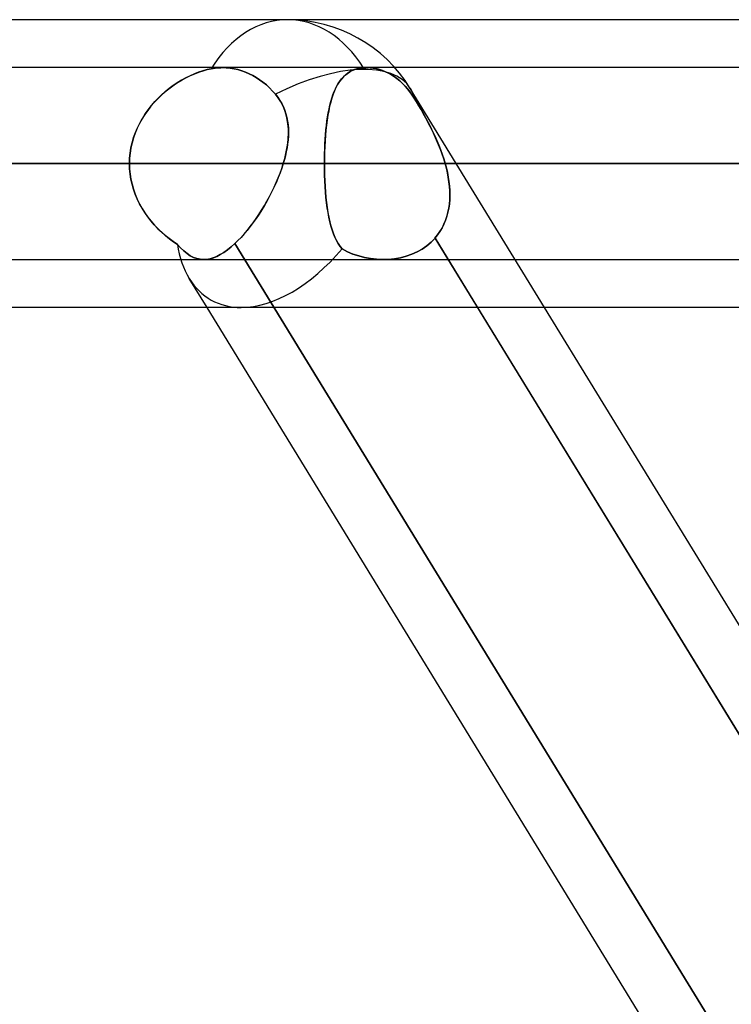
# Model space of a CAD drawing. Header units: millimetres. Extents: x -215 to 215, y -81 to 97.
# Tile 40 of 85: x -62 to -56, y 36 to 44. Entities that reach past the tile are written whole.
import ezdxf

# ---------------------------------------------------------------- set-up
doc = ezdxf.new("R2010")
doc.units = ezdxf.units.MM
doc.layers.add('MAIN-1', color=7, linetype='Continuous')
doc.layers.add('MAIN-2', color=7, linetype='Continuous')

msp = doc.modelspace()

# ---------------------------------------------------------------- linework, layer by layer
at = {"layer": 'MAIN-1'}
for p, q in [((-54.9413, 44), (-105.4075, 44)), ((104.7621, 43.6188), (-104.7621, 43.6188)), ((105.1835, 42.8563), (-105.1835, 42.8563)), ((-104.6521, 42.0938), (104.6521, 42.0938)), ((-55.3107, 41.7125), (-104.7669, 41.7125)), ((-56.2107, 34.8187), (-60.4344, 41.7125)), ((-58.2843, 41.7125), (-54.0606, 34.8187)), ((-53.528, 34.8187), (-57.7517, 41.7125))]:
    msp.add_line(p, q, dxfattribs=at)
at = {"layer": 'MAIN-2'}
for p, q in [((-60.4679, 43.5939), (-60.5017, 43.5826)), ((-60.4991, 43.5835), (-60.4663, 43.5944)), ((-60.4347, 43.6031), (-60.4679, 43.5939)), ((-60.4663, 43.5944), (-60.4338, 43.6033)), ((-60.402, 43.6103), (-60.4347, 43.6031)), ((-60.4338, 43.6033), (-60.402, 43.6103)), ((-60.402, 43.6103), (-60.3865, 43.6129)), ((-60.3865, 43.6129), (-60.402, 43.6103)), ((-60.3712, 43.6151), (-60.3865, 43.6129)), ((-60.3865, 43.6129), (-60.3712, 43.615)), ((-60.3712, 43.615), (-60.3559, 43.6167)), ((-60.3559, 43.6167), (-60.3712, 43.6151)), ((-60.3559, 43.6167), (-60.3409, 43.6178)), ((-60.3409, 43.6178), (-60.3559, 43.6167)), ((-60.3409, 43.6178), (-60.3261, 43.6185)), ((-60.3261, 43.6185), (-60.3409, 43.6178)), ((-60.3261, 43.6185), (-60.3115, 43.6188)), ((-60.3115, 43.6188), (-60.3261, 43.6185)), ((-60.3115, 43.6188), (-60.2818, 43.6178)), ((-60.2818, 43.6178), (-60.3115, 43.6188)), ((-60.2818, 43.6178), (-60.2512, 43.6149)), ((-60.2512, 43.6149), (-60.2818, 43.6178)), ((-60.2512, 43.6149), (-60.2201, 43.61)), ((-60.2201, 43.61), (-60.2512, 43.6149)), ((-60.2201, 43.61), (-60.1889, 43.6031)), ((-60.1889, 43.6031), (-60.2201, 43.61)), ((-60.1889, 43.6031), (-60.1581, 43.594)), ((-60.1581, 43.594), (-60.1889, 43.6031)), ((-60.1581, 43.594), (-60.1281, 43.5831)), ((-60.1281, 43.5831), (-60.1581, 43.594)), ((-59.292, 43.5899), (-59.313, 43.5775)), ((-59.3007, 43.5851), (-59.2814, 43.5951)), ((-59.2692, 43.6002), (-59.292, 43.5899)), ((-59.2814, 43.5951), (-59.2606, 43.6034)), ((-59.2447, 43.6083), (-59.2692, 43.6002)), ((-59.2606, 43.6034), (-59.2384, 43.6099)), ((-59.2183, 43.6142), (-59.2447, 43.6083)), ((-59.2384, 43.6099), (-59.215, 43.6147)), ((-59.1903, 43.6176), (-59.2183, 43.6142)), ((-59.215, 43.6147), (-59.1903, 43.6176)), ((-59.1857, 43.618), (-59.1903, 43.6176)), ((-59.1903, 43.6176), (-59.1857, 43.618)), ((-59.181, 43.6183), (-59.1857, 43.618)), ((-59.1857, 43.618), (-59.181, 43.6183)), ((-59.1764, 43.6185), (-59.181, 43.6183)), ((-59.181, 43.6183), (-59.1764, 43.6185)), ((-59.1718, 43.6186), (-59.1764, 43.6185)), ((-59.1764, 43.6185), (-59.1718, 43.6186)), ((-59.1673, 43.6187), (-59.1718, 43.6186)), ((-59.1718, 43.6186), (-59.1673, 43.6187)), ((-59.1628, 43.6188), (-59.1673, 43.6187)), ((-59.1673, 43.6187), (-59.1628, 43.6188)), ((-59.1389, 43.6179), (-59.1628, 43.6188)), ((-59.1628, 43.6188), (-59.1389, 43.6179)), ((-59.1142, 43.6153), (-59.1389, 43.6179)), ((-59.1389, 43.6179), (-59.1142, 43.6153)), ((-59.0892, 43.6109), (-59.1142, 43.6153)), ((-59.1142, 43.6153), (-59.0892, 43.6109)), ((-59.064, 43.6046), (-59.0892, 43.6109)), ((-59.0892, 43.6109), (-59.064, 43.6046)), ((-59.0392, 43.5964), (-59.064, 43.6046)), ((-59.064, 43.6046), (-59.0392, 43.5964)), ((-59.0148, 43.5864), (-59.0392, 43.5964)), ((-59.0392, 43.5964), (-59.0148, 43.5864)), ((-60.6376, 43.5186), (-60.671, 43.4982)), ((-60.664, 43.5026), (-60.6312, 43.5223)), ((-60.6038, 43.5373), (-60.6376, 43.5186)), ((-60.6312, 43.5223), (-60.5983, 43.5402)), ((-60.5697, 43.5543), (-60.6038, 43.5373)), ((-60.5983, 43.5402), (-60.5653, 43.5564)), ((-60.5356, 43.5694), (-60.5697, 43.5543)), ((-60.5653, 43.5564), (-60.5321, 43.5709)), ((-60.5017, 43.5826), (-60.5356, 43.5694)), ((-60.5321, 43.5709), (-60.4991, 43.5835)), ((-60.1281, 43.5831), (-60.0992, 43.5707)), ((-60.0992, 43.5707), (-60.1281, 43.5831)), ((-60.0992, 43.5707), (-60.0718, 43.557)), ((-60.0718, 43.557), (-60.0992, 43.5707)), ((-60.0718, 43.557), (-60.0445, 43.5413)), ((-60.0445, 43.5413), (-60.0718, 43.557)), ((-60.0445, 43.5413), (-60.017, 43.5233)), ((-60.017, 43.5233), (-60.0445, 43.5413)), ((-60.017, 43.5233), (-59.9898, 43.5034)), ((-59.9898, 43.5034), (-60.017, 43.5233)), ((-59.3916, 43.4935), (-59.379, 43.5124)), ((-59.367, 43.5282), (-59.3823, 43.5078)), ((-59.379, 43.5124), (-59.3656, 43.5298)), ((-59.3504, 43.5466), (-59.367, 43.5282)), ((-59.3656, 43.5298), (-59.3511, 43.5458)), ((-59.3511, 43.5458), (-59.3355, 43.5604)), ((-59.3325, 43.563), (-59.3504, 43.5466)), ((-59.3355, 43.5604), (-59.3187, 43.5735)), ((-59.313, 43.5775), (-59.3325, 43.563)), ((-59.3187, 43.5735), (-59.3007, 43.5851)), ((-58.9913, 43.575), (-59.0148, 43.5864)), ((-59.0148, 43.5864), (-58.9913, 43.575)), ((-58.9688, 43.5624), (-58.9913, 43.575)), ((-58.9913, 43.575), (-58.9688, 43.5624)), ((-58.9471, 43.5483), (-58.9688, 43.5624)), ((-58.9688, 43.5624), (-58.9471, 43.5483)), ((-58.925, 43.5321), (-58.9471, 43.5483)), ((-58.9471, 43.5483), (-58.925, 43.5321)), ((-58.903, 43.514), (-58.925, 43.5321)), ((-58.925, 43.5321), (-58.903, 43.514)), ((-58.8814, 43.4941), (-58.903, 43.514)), ((-58.903, 43.514), (-58.8814, 43.4941)), ((-60.7906, 43.4068), (-60.7599, 43.4333)), ((-60.736, 43.4524), (-60.7673, 43.4271)), ((-60.7599, 43.4333), (-60.7285, 43.4581)), ((-60.7038, 43.4761), (-60.736, 43.4524)), ((-60.7285, 43.4581), (-60.6965, 43.4812)), ((-60.671, 43.4982), (-60.7038, 43.4761)), ((-60.6965, 43.4812), (-60.664, 43.5026)), ((-59.9898, 43.5034), (-59.9632, 43.4815)), ((-59.9632, 43.4815), (-59.9898, 43.5034)), ((-59.9632, 43.4815), (-59.9378, 43.4579)), ((-59.9378, 43.4579), (-59.9632, 43.4815)), ((-59.9378, 43.4579), (-59.9136, 43.4332)), ((-59.9136, 43.4332), (-59.9378, 43.4579)), ((-59.9136, 43.4332), (-59.8911, 43.4077)), ((-59.8911, 43.4077), (-59.9136, 43.4332)), ((-59.4215, 43.4349), (-59.4324, 43.4068)), ((-59.4243, 43.428), (-59.4142, 43.4513)), ((-59.4095, 43.4611), (-59.4215, 43.4349)), ((-59.4142, 43.4513), (-59.4033, 43.4732)), ((-59.3964, 43.4854), (-59.4095, 43.4611)), ((-59.4033, 43.4732), (-59.3916, 43.4935)), ((-59.3823, 43.5078), (-59.3964, 43.4854)), ((-58.8605, 43.4726), (-58.8814, 43.4941)), ((-58.8814, 43.4941), (-58.8605, 43.4726)), ((-58.8405, 43.4497), (-58.8605, 43.4726)), ((-58.8605, 43.4726), (-58.8405, 43.4497)), ((-58.8215, 43.4258), (-58.8405, 43.4497)), ((-58.8405, 43.4497), (-58.8215, 43.4258)), ((-57.7517, 41.7125), (-58.8186, 43.4538)), ((-60.8268, 43.3722), (-60.8548, 43.3425)), ((-60.849, 43.3488), (-60.8203, 43.3786)), ((-60.7976, 43.4004), (-60.8268, 43.3722)), ((-60.8203, 43.3786), (-60.7906, 43.4068)), ((-60.7673, 43.4271), (-60.7976, 43.4004)), ((-59.8911, 43.4077), (-59.8726, 43.3839)), ((-59.8681, 43.3777), (-59.8911, 43.4077)), ((-59.8726, 43.3839), (-59.8557, 43.359)), ((-59.8478, 43.3459), (-59.8681, 43.3777)), ((-59.8557, 43.359), (-59.8406, 43.333)), ((-59.4425, 43.3768), (-59.4516, 43.345)), ((-59.4503, 43.3497), (-59.4424, 43.3772)), ((-59.4324, 43.4068), (-59.4425, 43.3768)), ((-59.4424, 43.3772), (-59.4337, 43.4033)), ((-59.4337, 43.4033), (-59.4243, 43.428)), ((-58.8039, 43.4014), (-58.8215, 43.4258)), ((-58.8215, 43.4258), (-58.8039, 43.4014)), ((-58.7874, 43.3761), (-58.8039, 43.4014)), ((-58.8039, 43.4014), (-58.7874, 43.3761)), ((-58.7693, 43.3468), (-58.7874, 43.3761)), ((-58.7874, 43.3761), (-58.7691, 43.3465)), ((-60.9065, 43.2791), (-60.9301, 43.2455)), ((-60.9266, 43.2507), (-60.9024, 43.2847)), ((-60.8814, 43.3115), (-60.9065, 43.2791)), ((-60.9024, 43.2847), (-60.8765, 43.3175)), ((-60.8548, 43.3425), (-60.8814, 43.3115)), ((-60.8765, 43.3175), (-60.849, 43.3488)), ((-59.8306, 43.3128), (-59.8478, 43.3459)), ((-59.8406, 43.333), (-59.8276, 43.3063)), ((-59.8164, 43.2787), (-59.8306, 43.3128)), ((-59.8276, 43.3063), (-59.8165, 43.279)), ((-59.8165, 43.279), (-59.8073, 43.251)), ((-59.8052, 43.2437), (-59.8164, 43.2787)), ((-59.4673, 43.2766), (-59.4739, 43.24)), ((-59.4705, 43.2594), (-59.4644, 43.2907)), ((-59.4599, 43.3116), (-59.4673, 43.2766)), ((-59.4644, 43.2907), (-59.4577, 43.3208)), ((-59.4516, 43.345), (-59.4599, 43.3116)), ((-59.4577, 43.3208), (-59.4503, 43.3497)), ((-58.751, 43.3163), (-58.7693, 43.3468)), ((-58.7691, 43.3465), (-58.7506, 43.3157)), ((-58.7327, 43.2849), (-58.751, 43.3163)), ((-58.7506, 43.3157), (-58.7321, 43.2838)), ((-58.7144, 43.2526), (-58.7327, 43.2849)), ((-58.7321, 43.2838), (-58.7135, 43.2511)), ((-60.9519, 43.2106), (-60.9719, 43.1745)), ((-60.9696, 43.1788), (-60.949, 43.2154)), ((-60.9301, 43.2455), (-60.9519, 43.2106)), ((-60.949, 43.2154), (-60.9266, 43.2507)), ((-59.8073, 43.251), (-59.7999, 43.2225)), ((-59.7968, 43.2078), (-59.8052, 43.2437)), ((-59.7999, 43.2225), (-59.7943, 43.1934)), ((-59.7912, 43.1711), (-59.7968, 43.2078)), ((-59.4798, 43.2019), (-59.485, 43.1623)), ((-59.481, 43.1934), (-59.4761, 43.227)), ((-59.4739, 43.24), (-59.4798, 43.2019)), ((-59.4761, 43.227), (-59.4705, 43.2594)), ((-58.6962, 43.2195), (-58.7144, 43.2526)), ((-58.7135, 43.2511), (-58.6951, 43.2175)), ((-58.6781, 43.1855), (-58.6962, 43.2195)), ((-58.6951, 43.2175), (-58.6768, 43.183)), ((-60.9899, 43.1373), (-61.0058, 43.0991)), ((-61.0045, 43.1023), (-60.9881, 43.1411)), ((-60.9719, 43.1745), (-60.9899, 43.1373)), ((-60.9881, 43.1411), (-60.9696, 43.1788)), ((-59.7943, 43.1934), (-59.7904, 43.1638)), ((-59.7881, 43.1336), (-59.7912, 43.1711)), ((-59.7904, 43.1638), (-59.7881, 43.1339)), ((-59.7881, 43.1339), (-59.7874, 43.1037)), ((-59.7875, 43.0954), (-59.7881, 43.1336)), ((-59.4894, 43.1213), (-59.4932, 43.0792)), ((-59.4925, 43.0867), (-59.4892, 43.1233)), ((-59.485, 43.1623), (-59.4894, 43.1213)), ((-59.4892, 43.1233), (-59.4854, 43.1588)), ((-59.4854, 43.1588), (-59.481, 43.1934)), ((-58.6603, 43.1509), (-58.6781, 43.1855)), ((-58.6768, 43.183), (-58.6588, 43.1479)), ((-58.6428, 43.1155), (-58.6603, 43.1509)), ((-58.6588, 43.1479), (-58.6413, 43.1124)), ((-61.0194, 43.0601), (-61.0308, 43.0203)), ((-61.0302, 43.0224), (-61.0186, 43.0627)), ((-61.0058, 43.0991), (-61.0194, 43.0601)), ((-61.0186, 43.0627), (-61.0045, 43.1023)), ((-59.7903, 43.0426), (-59.7938, 43.0119)), ((-59.7931, 43.0173), (-59.7892, 43.0566)), ((-59.7882, 43.0733), (-59.7903, 43.0426)), ((-59.7892, 43.0566), (-59.7875, 43.0954)), ((-59.7874, 43.1037), (-59.7882, 43.0733)), ((-59.4976, 43.0117), (-59.4954, 43.0495)), ((-59.4932, 43.0792), (-59.4962, 43.036)), ((-59.4954, 43.0495), (-59.4925, 43.0867)), ((-58.6259, 43.0796), (-58.6428, 43.1155)), ((-58.6413, 43.1124), (-58.6244, 43.0764)), ((-58.6096, 43.0433), (-58.6259, 43.0796)), ((-58.6244, 43.0764), (-58.6082, 43.0402)), ((-58.594, 43.0064), (-58.6096, 43.0433)), ((-61.0397, 42.9798), (-61.0461, 42.9389)), ((-61.046, 42.9402), (-61.0394, 42.9815)), ((-61.0308, 43.0203), (-61.0397, 42.9798)), ((-61.0394, 42.9815), (-61.0302, 43.0224)), ((-59.8071, 42.9373), (-59.7991, 42.9775)), ((-59.7985, 42.981), (-59.8044, 42.9501)), ((-59.7991, 42.9775), (-59.7931, 43.0173)), ((-59.7938, 43.0119), (-59.7985, 42.981)), ((-59.5007, 42.9347), (-59.4994, 42.9734)), ((-59.4986, 42.9918), (-59.5003, 42.947)), ((-59.4994, 42.9734), (-59.4976, 43.0117)), ((-59.4962, 43.036), (-59.4986, 42.9918)), ((-58.6082, 43.0402), (-58.5929, 43.0037)), ((-58.5793, 42.9692), (-58.594, 43.0064)), ((-58.5929, 43.0037), (-58.5785, 42.9671)), ((-58.5656, 42.9318), (-58.5793, 42.9692)), ((-58.5785, 42.9671), (-58.5651, 42.9305)), ((-61.0513, 42.8563), (-61.05, 42.8984)), ((-61.05, 42.8977), (-61.0513, 42.8563)), ((-61.05, 42.8984), (-61.046, 42.9402)), ((-61.0461, 42.9389), (-61.05, 42.8977)), ((-59.8285, 42.8563), (-59.817, 42.8969)), ((-59.8194, 42.8878), (-59.8285, 42.8563)), ((-59.8114, 42.9191), (-59.8194, 42.8878)), ((-59.817, 42.8969), (-59.8071, 42.9373)), ((-59.8044, 42.9501), (-59.8114, 42.9191)), ((-59.5013, 42.9018), (-59.5017, 42.8563)), ((-59.5017, 42.8563), (-59.5014, 42.8956)), ((-59.5014, 42.8956), (-59.5007, 42.9347)), ((-59.5003, 42.947), (-59.5013, 42.9018)), ((-58.553, 42.8941), (-58.5656, 42.9318)), ((-58.5651, 42.9305), (-58.5528, 42.8936)), ((-58.5416, 42.8563), (-58.553, 42.8941)), ((-58.5528, 42.8936), (-58.5416, 42.8563)), ((-105.1835, 42.8563), (105.1835, 42.8563)), ((104.0108, 42.8563), (-104.0108, 42.8563)), ((-104.0108, 42.8563), (104.0108, 42.8563)), ((-96.6745, 42.8563), (96.6745, 42.8563)), ((96.6745, 42.8563), (-96.6745, 42.8563)), ((95.5956, 42.8563), (-95.5956, 42.8563)), ((-95.5956, 42.8563), (95.5956, 42.8563)), ((-88.2587, 42.8563), (88.2587, 42.8563)), ((88.2587, 42.8563), (-88.2587, 42.8563)), ((87.1797, 42.8563), (-87.1797, 42.8563)), ((-87.1797, 42.8563), (87.1797, 42.8563)), ((-81.8925, 42.8563), (-61.0513, 42.8563)), ((-61.0513, 42.8563), (-81.8925, 42.8563)), ((-59.8285, 42.8563), (-80.3675, 42.8563)), ((-80.3675, 42.8563), (-59.8285, 42.8563)), ((-79.8419, 42.8563), (79.8419, 42.8563)), ((79.8419, 42.8563), (-79.8419, 42.8563)), ((78.7627, 42.8563), (-78.7627, 42.8563)), ((-78.7627, 42.8563), (78.7627, 42.8563)), ((-71.4237, 42.8563), (71.4237, 42.8563)), ((71.4237, 42.8563), (-71.4237, 42.8563)), ((70.3444, 42.8563), (-70.3444, 42.8563)), ((-70.3444, 42.8563), (70.3444, 42.8563)), ((-61.0513, 42.8563), (-68.3942, 42.8563)), ((-68.3942, 42.8563), (-61.0513, 42.8563)), ((-66.8369, 42.8563), (-59.5017, 42.8563)), ((-59.5017, 42.8563), (-66.8369, 42.8563)), ((-56.2666, 42.8563), (-63.6019, 42.8563)), ((-63.6019, 42.8563), (-56.2666, 42.8563)), ((-63.0038, 42.8563), (63.0038, 42.8563)), ((63.0038, 42.8563), (-63.0038, 42.8563)), ((61.9242, 42.8563), (-61.9242, 42.8563)), ((-61.9242, 42.8563), (61.9242, 42.8563)), ((-61.9242, 42.8563), (-54.5813, 42.8563)), ((-54.5813, 42.8563), (-61.9242, 42.8563)), ((-61.0513, 42.8563), (-61.05, 42.8146)), ((-61.05, 42.8148), (-61.0513, 42.8563)), ((-61.0461, 42.7735), (-61.05, 42.8148)), ((-61.05, 42.8146), (-61.0461, 42.7732)), ((-59.8541, 42.7808), (-59.8407, 42.8185)), ((-59.8404, 42.8194), (-59.8536, 42.7823)), ((-59.8407, 42.8185), (-59.8285, 42.8562)), ((-59.8285, 42.8562), (-59.8404, 42.8194)), ((-59.5017, 42.8563), (-56.2666, 42.8563)), ((-56.2666, 42.8563), (-59.5017, 42.8563)), ((-59.5013, 42.8099), (-59.5017, 42.8563)), ((-59.5017, 42.8563), (-59.5013, 42.8101)), ((-59.5013, 42.8101), (-59.5003, 42.7644)), ((-59.5003, 42.7639), (-59.5013, 42.8099)), ((-55.062, 42.8563), (-58.5416, 42.8563)), ((-58.5416, 42.8563), (-55.062, 42.8563)), ((-58.5319, 42.8199), (-58.5416, 42.8562)), ((-58.5416, 42.8562), (-58.5321, 42.8209)), ((-58.5321, 42.8209), (-58.5239, 42.7853)), ((-58.5236, 42.7836), (-58.5319, 42.8199)), ((-61.0397, 42.7326), (-61.0461, 42.7735)), ((-61.0461, 42.7732), (-61.0396, 42.7323)), ((-61.0307, 42.692), (-61.0397, 42.7326)), ((-61.0396, 42.7323), (-61.0307, 42.6918)), ((-59.8847, 42.7055), (-59.8688, 42.7431)), ((-59.868, 42.7451), (-59.8837, 42.7078)), ((-59.8688, 42.7431), (-59.8541, 42.7808)), ((-59.8536, 42.7823), (-59.868, 42.7451)), ((-59.5003, 42.7644), (-59.4986, 42.7192)), ((-59.4985, 42.7183), (-59.5003, 42.7639)), ((-58.5239, 42.7853), (-58.5169, 42.7496)), ((-58.5166, 42.7473), (-58.5236, 42.7836)), ((-58.5169, 42.7496), (-58.5114, 42.7138)), ((-58.5111, 42.7112), (-58.5166, 42.7473)), ((-61.0194, 42.6522), (-61.0307, 42.692)), ((-61.0307, 42.6918), (-61.0193, 42.6519)), ((-61.0057, 42.6131), (-61.0194, 42.6522)), ((-61.0193, 42.6519), (-61.0055, 42.6126)), ((-59.9197, 42.631), (-59.9017, 42.6681)), ((-59.9005, 42.6705), (-59.9185, 42.6333)), ((-59.9017, 42.6681), (-59.8847, 42.7055)), ((-59.8837, 42.7078), (-59.9005, 42.6705)), ((-59.4986, 42.7192), (-59.4961, 42.6747)), ((-59.496, 42.6735), (-59.4985, 42.7183)), ((-59.4961, 42.6747), (-59.493, 42.6308)), ((-59.4929, 42.6296), (-59.496, 42.6735)), ((-58.5114, 42.7138), (-58.5073, 42.678)), ((-58.5071, 42.6753), (-58.5111, 42.7112)), ((-58.5073, 42.678), (-58.5049, 42.6423)), ((-58.5047, 42.6396), (-58.5071, 42.6753)), ((-60.9898, 42.5749), (-61.0057, 42.6131)), ((-61.0055, 42.6126), (-60.9894, 42.5742)), ((-60.9717, 42.5377), (-60.9898, 42.5749)), ((-60.9894, 42.5742), (-60.9712, 42.5368)), ((-59.9584, 42.5578), (-59.9386, 42.5942)), ((-59.9375, 42.5963), (-59.9573, 42.5598)), ((-59.9386, 42.5942), (-59.9197, 42.631)), ((-59.9185, 42.6333), (-59.9375, 42.5963)), ((-59.493, 42.6308), (-59.4891, 42.5879)), ((-59.489, 42.5868), (-59.4929, 42.6296)), ((-59.4891, 42.5879), (-59.4845, 42.5463)), ((-59.4844, 42.5453), (-59.489, 42.5868)), ((-58.5052, 42.5693), (-58.5041, 42.6042)), ((-58.5041, 42.6067), (-58.5051, 42.5716)), ((-58.5049, 42.6423), (-58.5041, 42.6067)), ((-58.5041, 42.6042), (-58.5047, 42.6396)), ((-60.9517, 42.5016), (-60.9717, 42.5377)), ((-60.9712, 42.5368), (-60.9511, 42.5005)), ((-60.9299, 42.4667), (-60.9517, 42.5016)), ((-60.9511, 42.5005), (-60.929, 42.4654)), ((-60.0004, 42.487), (-59.979, 42.5221)), ((-59.978, 42.5239), (-59.9994, 42.4886)), ((-59.979, 42.5221), (-59.9584, 42.5578)), ((-59.9573, 42.5598), (-59.978, 42.5239)), ((-59.4845, 42.5463), (-59.4792, 42.5061)), ((-59.479, 42.5053), (-59.4844, 42.5453)), ((-59.4792, 42.5061), (-59.4731, 42.4674)), ((-59.473, 42.4667), (-59.479, 42.5053)), ((-58.5197, 42.4681), (-58.513, 42.5012)), ((-58.5127, 42.503), (-58.5194, 42.4696)), ((-58.513, 42.5012), (-58.5082, 42.535)), ((-58.5079, 42.537), (-58.5127, 42.503)), ((-58.5082, 42.535), (-58.5052, 42.5693)), ((-58.5051, 42.5716), (-58.5079, 42.537)), ((-60.9063, 42.4331), (-60.9299, 42.4667)), ((-60.929, 42.4654), (-60.9052, 42.4316)), ((-60.8811, 42.4007), (-60.9063, 42.4331)), ((-60.9052, 42.4316), (-60.8798, 42.399)), ((-60.0684, 42.3866), (-60.0451, 42.4192)), ((-60.0443, 42.4203), (-60.0677, 42.3875)), ((-60.0451, 42.4192), (-60.0224, 42.4526)), ((-60.0215, 42.4541), (-60.0443, 42.4203)), ((-60.0224, 42.4526), (-60.0004, 42.487)), ((-59.9994, 42.4886), (-60.0215, 42.4541)), ((-59.4731, 42.4674), (-59.4662, 42.4302)), ((-59.4661, 42.4297), (-59.473, 42.4667)), ((-59.4662, 42.4302), (-59.4584, 42.3946)), ((-59.4584, 42.3944), (-59.4661, 42.4297)), ((-58.5391, 42.4043), (-58.5284, 42.4358)), ((-58.528, 42.4371), (-58.5387, 42.4053)), ((-58.5284, 42.4358), (-58.5197, 42.4681)), ((-58.5194, 42.4696), (-58.528, 42.4371)), ((-60.8544, 42.3696), (-60.8811, 42.4007)), ((-60.8798, 42.399), (-60.8528, 42.3678)), ((-60.8264, 42.34), (-60.8544, 42.3696)), ((-60.8528, 42.3678), (-60.8246, 42.3381)), ((-60.7972, 42.3118), (-60.8264, 42.34)), ((-60.8246, 42.3381), (-60.7953, 42.31)), ((-60.1161, 42.325), (-60.0921, 42.3551)), ((-60.0915, 42.3559), (-60.1155, 42.3257)), ((-60.0921, 42.3551), (-60.0684, 42.3866)), ((-60.0677, 42.3875), (-60.0915, 42.3559)), ((-59.4584, 42.3946), (-59.4498, 42.3607)), ((-59.4498, 42.3607), (-59.4584, 42.3944)), ((-59.4403, 42.3288), (-59.4498, 42.3607)), ((-59.4498, 42.3607), (-59.4403, 42.3288)), ((-58.5833, 42.3162), (-58.5666, 42.3443)), ((-58.5663, 42.3448), (-58.5831, 42.3165)), ((-58.5666, 42.3443), (-58.5519, 42.3737)), ((-58.5515, 42.3745), (-58.5663, 42.3448)), ((-58.5519, 42.3737), (-58.5391, 42.4043)), ((-58.5387, 42.4053), (-58.5515, 42.3745)), ((-60.7669, 42.285), (-60.7972, 42.3118)), ((-60.7953, 42.31), (-60.7651, 42.2835)), ((-60.7355, 42.2597), (-60.7669, 42.285)), ((-60.7651, 42.2835), (-60.7341, 42.2586)), ((-60.7033, 42.236), (-60.7355, 42.2597)), ((-60.1887, 42.2442), (-60.1644, 42.2695)), ((-60.1641, 42.2698), (-60.1886, 42.2443)), ((-60.1644, 42.2695), (-60.1402, 42.2965)), ((-60.1398, 42.297), (-60.1641, 42.2698)), ((-60.1402, 42.2965), (-60.1161, 42.325)), ((-60.1155, 42.3257), (-60.1398, 42.297)), ((-59.4299, 42.2987), (-59.4403, 42.3288)), ((-59.4403, 42.3288), (-59.4299, 42.2987)), ((-59.4184, 42.2706), (-59.4299, 42.2987)), ((-59.4299, 42.2987), (-59.4184, 42.2705)), ((-59.406, 42.2444), (-59.4184, 42.2706)), ((-59.4184, 42.2705), (-59.4059, 42.2444)), ((-58.6223, 42.2642), (-58.6534, 42.232)), ((-58.6534, 42.232), (-58.6223, 42.2642)), ((-58.6018, 42.2897), (-58.6224, 42.2642)), ((-58.6224, 42.2642), (-58.6019, 42.2895)), ((-58.6223, 42.2642), (-58.2843, 41.7125)), ((-53.9355, 34.6147), (-58.6223, 42.2642)), ((-58.6019, 42.2895), (-58.5833, 42.3162)), ((-58.5831, 42.3165), (-58.6018, 42.2897)), ((-60.7341, 42.2586), (-60.7025, 42.2355)), ((-60.6704, 42.214), (-60.7033, 42.236)), ((-60.7025, 42.2355), (-60.6704, 42.214)), ((-60.6449, 42.186), (-60.6705, 42.2139)), ((-60.6704, 42.214), (-60.6449, 42.1859)), ((-60.6194, 42.1617), (-60.6449, 42.186)), ((-60.6449, 42.1859), (-60.6194, 42.1616)), ((-60.2725, 42.1703), (-60.243, 42.1939)), ((-60.243, 42.1939), (-60.2724, 42.1704)), ((-60.243, 42.1939), (-60.2131, 42.2205)), ((-60.2131, 42.2205), (-60.243, 42.1939)), ((-60.1886, 42.2443), (-60.2131, 42.2205)), ((-60.2131, 42.2205), (-60.1887, 42.2442)), ((-55.5176, 34.5568), (-60.2131, 42.2205)), ((-60.2131, 42.2205), (-55.5176, 34.5568)), ((-59.3924, 42.2203), (-59.406, 42.2444)), ((-59.4059, 42.2444), (-59.3924, 42.2202)), ((-59.3776, 42.1981), (-59.3924, 42.2203)), ((-59.3924, 42.2202), (-59.3776, 42.1981)), ((-59.3616, 42.178), (-59.3776, 42.1981)), ((-59.3776, 42.1981), (-59.3616, 42.178)), ((-58.6879, 42.2027), (-58.7252, 42.1767)), ((-58.7252, 42.1767), (-58.6879, 42.2027)), ((-58.6534, 42.232), (-58.6879, 42.2027)), ((-58.6879, 42.2027), (-58.6534, 42.232)), ((-60.5939, 42.141), (-60.6194, 42.1617)), ((-60.6194, 42.1616), (-60.5939, 42.141)), ((-60.5939, 42.141), (-60.5683, 42.1241)), ((-60.5683, 42.1241), (-60.5939, 42.141)), ((-60.5683, 42.1241), (-60.5425, 42.1109)), ((-60.5424, 42.1109), (-60.5683, 42.1241)), ((-60.5425, 42.1109), (-60.5163, 42.1014)), ((-60.5162, 42.1014), (-60.5424, 42.1109)), ((-60.4111, 42.0999), (-60.3846, 42.1077)), ((-60.3847, 42.1076), (-60.4111, 42.0999)), ((-60.3575, 42.1186), (-60.3847, 42.1076)), ((-60.3846, 42.1077), (-60.3575, 42.1186)), ((-60.3575, 42.1186), (-60.3297, 42.1327)), ((-60.3297, 42.1327), (-60.3575, 42.1186)), ((-60.3297, 42.1327), (-60.3014, 42.15)), ((-60.3013, 42.15), (-60.3297, 42.1327)), ((-60.3014, 42.15), (-60.2725, 42.1703)), ((-60.2724, 42.1704), (-60.3013, 42.15)), ((-59.3189, 42.1562), (-59.3616, 42.178)), ((-59.3616, 42.178), (-59.3189, 42.1562)), ((-59.2745, 42.1376), (-59.3189, 42.1562)), ((-59.3189, 42.1562), (-59.2745, 42.1376)), ((-59.2288, 42.1223), (-59.2745, 42.1376)), ((-59.2745, 42.1376), (-59.2289, 42.1223)), ((-59.2289, 42.1223), (-59.1823, 42.1102)), ((-59.1822, 42.1102), (-59.2288, 42.1223)), ((-59.1823, 42.1102), (-59.135, 42.1015)), ((-59.1349, 42.1014), (-59.1822, 42.1102)), ((-58.8967, 42.1081), (-58.9436, 42.0998)), ((-58.9435, 42.0998), (-58.8966, 42.1081)), ((-58.851, 42.1199), (-58.8967, 42.1081)), ((-58.8966, 42.1081), (-58.8509, 42.12)), ((-58.807, 42.1354), (-58.851, 42.1199)), ((-58.8509, 42.12), (-58.807, 42.1354)), ((-58.7649, 42.1543), (-58.807, 42.1354)), ((-58.807, 42.1354), (-58.765, 42.1543)), ((-58.765, 42.1543), (-58.7252, 42.1767)), ((-58.7252, 42.1767), (-58.7649, 42.1543)), ((-60.5163, 42.1014), (-60.4895, 42.0957)), ((-60.4894, 42.0957), (-60.5162, 42.1014)), ((-60.4895, 42.0957), (-60.462, 42.0937)), ((-60.462, 42.0937), (-60.4894, 42.0957)), ((-60.462, 42.0937), (-60.4369, 42.0953)), ((-60.4369, 42.0953), (-60.462, 42.0937)), ((-60.4369, 42.0953), (-60.4111, 42.0999)), ((-60.4111, 42.0999), (-60.4369, 42.0953)), ((-59.135, 42.1015), (-59.0874, 42.096)), ((-59.0873, 42.096), (-59.1349, 42.1014)), ((-59.0874, 42.096), (-59.0397, 42.0938)), ((-59.0397, 42.0938), (-59.0873, 42.096)), ((-58.9914, 42.095), (-59.0397, 42.0938)), ((-59.0397, 42.0938), (-58.9913, 42.095)), ((-58.9436, 42.0998), (-58.9914, 42.095)), ((-58.9913, 42.095), (-58.9435, 42.0998)), ((-60.4344, 41.7125), (-60.5761, 41.9437))]:
    msp.add_line(p, q, dxfattribs=at)
msp.add_arc((-59.7938, 42.8563), 1.1438, 31.49457, 90.00004, dxfattribs=at)
for major_axis, ratio, start_param, end_param in [((0, -1.1438), 0.707107, 3.141593, 3.992566), ((0, -1.1438), 0.707107, -3.141593, -2.290619), ((0, -1.1438), 0.707107, 2.299234, 3.141593), ((0, -1.1438), 0.707107, 2.299234, 3.141593), ((-0.9753, -0.5975), 0.463048, -3.141589, -1.751106), ((-0.9753, -0.5975), 0.463048, -3.141593, -1.751106), ((-0.9753, -0.5975), 0.463048, 3.138161, 3.141596), ((-0.9753, -0.5975), 0.463048, 3.138161, 3.141593), ((-0.9753, -0.5975), 0.463048, 2.985176, 3.138161), ((-0.9753, -0.5975), 0.463048, 2.985176, 3.138161), ((-0.6073, -1.0844), 0.598803, -0.650924, -0.323787), ((-0.6073, -1.0844), 0.598803, -0.650924, -0.323787), ((-0.6073, -1.0844), 0.598803, 0.323766, 1.259613), ((-0.6073, -1.0844), 0.598803, 0.323766, 1.259613), ((-0.6073, -1.0844), 0.598803, -0.323787, 0.323766), ((-0.6073, -1.0844), 0.598803, -0.323787, 0.323766)]:
    msp.add_ellipse((-59.7938, 42.8563), major_axis=major_axis, ratio=ratio, start_param=start_param, end_param=end_param, dxfattribs=at)

doc.saveas('drawing.dxf')
